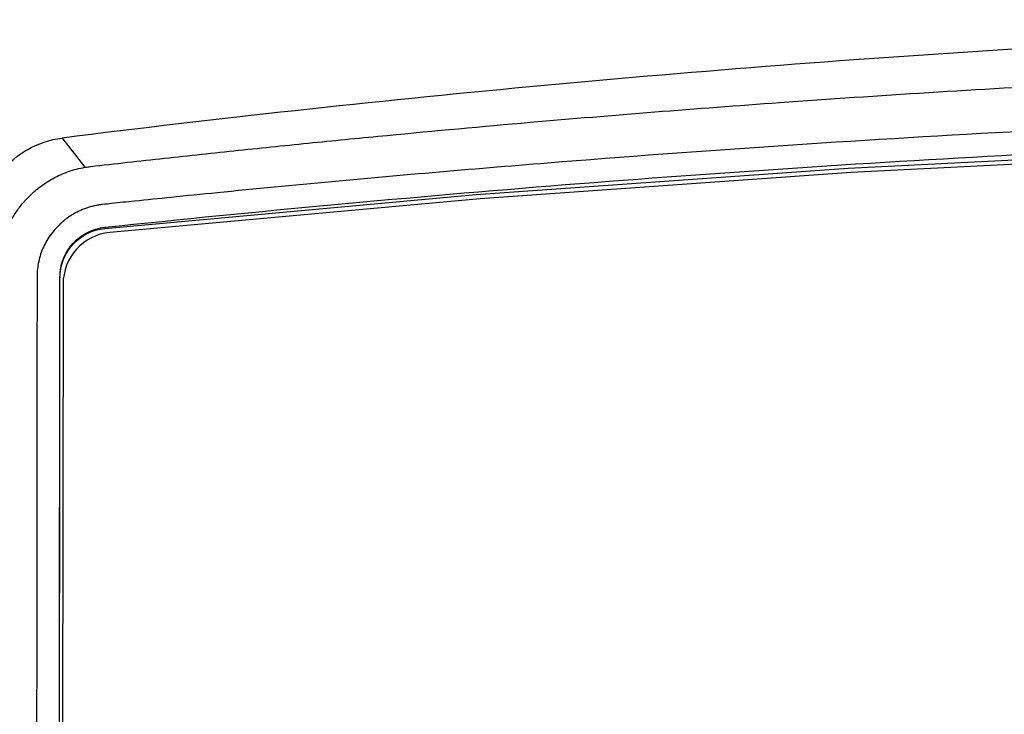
# Model space of a CAD drawing. Header units: millimetres. Extents: x 82 to 1337, y -230 to 1154.
# Tile 134 of 217: x 700 to 747, y 553 to 586. Entities that reach past the tile are written whole.
import ezdxf

# ---------------------------------------------------------------- set-up
doc = ezdxf.new("R2010")
doc.units = ezdxf.units.MM

msp = doc.modelspace()

# ---------------------------------------------------------------- linework, layer by layer
at = {"color": 7, "linetype": 'Continuous', "lineweight": 25}
for p, q in [((703.892, 576.178), (703.892, 576.125)), ((701.643, 471.626), (701.736, 573.746)), ((701.736, 573.79), (701.736, 573.746)), ((701.886, 573.447), (701.793, 471.709))]:
    msp.add_line(p, q, dxfattribs=at)
at = {"color": 7, "linetype": 'Continuous', "lineweight": 25, "flags": 128}
for points in [[(701.836, 580.464), (702.932, 579.066), (702.938, 579.059)], [(703.892, 576.125), (721.727, 577.75), (739.59, 579.014), (757.476, 579.918), (775.376, 580.46), (793.283, 580.641), (811.191, 580.46), (829.091, 579.918), (846.977, 579.014), (864.84, 577.75), (882.675, 576.125)], [(882.432, 575.932), (864.646, 577.548), (846.831, 578.806), (828.994, 579.705), (811.142, 580.244), (793.283, 580.424), (775.425, 580.244), (757.573, 579.705), (739.736, 578.806), (721.921, 577.548), (704.134, 575.932)]]:
    msp.add_lwpolyline(points, dxfattribs=at)
at = {"color": 7, "linetype": 'Continuous', "lineweight": 25}
msp.add_arc((704.386, 573.445), 2.5, 95.7647, 179.9438, dxfattribs=at)
for points, knots in [([(884.731, 580.464), (869.839, 582.324), (854.733, 583.747), (835.575, 584.943), (831.727, 585.153), (824.032, 585.513), (820.182, 585.663), (808.623, 586.023), (800.907, 586.143), (789.316, 586.142), (785.449, 586.111), (779.645, 586.019), (777.71, 585.981), (773.846, 585.89), (771.916, 585.836), (762.285, 585.533), (754.624, 585.172), (731.775, 583.74), (716.719, 582.323), (701.836, 580.464)], [0, 0, 0, 0, 0.25, 0.25, 0.3125, 0.3125, 0.375, 0.375, 0.5, 0.5, 0.5625, 0.5625, 0.59375, 0.59375, 0.625, 0.625, 0.75, 0.75, 1, 1, 1, 1]), ([(703.201, 579.097), (703.793, 579.164), (704.976, 579.298), (706.753, 579.495), (708.531, 579.687), (710.311, 579.876), (712.093, 580.061), (713.876, 580.242), (715.661, 580.419), (719.135, 580.755), (725.996, 581.382), (737.05, 582.26), (753.757, 583.307), (770.351, 583.949), (785.969, 584.204), (796.477, 584.225), (806.002, 584.124), (813.653, 583.961), (822.184, 583.702), (830.734, 583.35), (839.846, 582.862), (848.047, 582.339), (854.583, 581.856), (859.724, 581.437), (863.18, 581.139), (866.552, 580.835), (869.922, 580.516), (873.289, 580.183), (876.652, 579.836), (880.012, 579.475), (882.248, 579.223), (883.366, 579.097)], [0, 0, 0, 0, 0.0100629, 0.0201219, 0.0301772, 0.040229, 0.0502776, 0.0603233, 0.0703663, 0.0804069, 0.1189045, 0.1857486, 0.2653577, 0.39677, 0.4599044, 0.5228007, 0.5698576, 0.6168455, 0.6489875, 0.7107218, 0.7582536, 0.8001685, 0.847195, 0.8673916, 0.8862738, 0.9051737, 0.9240932, 0.9430338, 0.9619973, 0.9809855, 1, 1, 1, 1]), ([(882.786, 577.271), (882.652, 577.286), (882.299, 577.326), (881.641, 577.395), (880.726, 577.49), (879.244, 577.643), (877.141, 577.853), (874.512, 578.107), (870.823, 578.455), (866.209, 578.867), (855.093, 579.786), (838.259, 580.902), (815.633, 581.797), (793, 582.091), (770.445, 581.782), (748.036, 580.886), (729.485, 579.653), (716.618, 578.545), (710.381, 577.947), (707.226, 577.629), (705.538, 577.456), (704.438, 577.344), (703.926, 577.289), (703.781, 577.274)], [0, 0, 0, 0, 0.0022982, 0.006064, 0.0112976, 0.017999, 0.0314826, 0.0472935, 0.062917, 0.0943827, 0.1257064, 0.2511678, 0.3769091, 0.5019826, 0.6257999, 0.7502859, 0.8746779, 0.9371903, 0.9685557, 0.9811249, 0.9912123, 0.9975039, 1, 1, 1, 1]), ([(703.892, 576.178), (718.542, 577.728), (733.371, 578.911), (752.133, 579.903), (755.896, 580.077), (763.446, 580.376), (767.238, 580.501), (778.585, 580.798), (786.125, 580.895), (808.671, 580.885), (823.605, 580.481), (853.283, 578.902), (868.028, 577.727), (882.675, 576.178)], [0, 0, 0, 0, 0.25, 0.25, 0.3125, 0.3125, 0.375, 0.375, 0.5, 0.5, 0.75, 0.75, 1, 1, 1, 1]), ([(697.619, 575.354), (697.63, 575.967), (697.735, 576.564), (698.138, 577.724), (698.427, 578.255), (698.998, 578.968), (699.208, 579.186), (699.659, 579.576), (699.902, 579.75), (700.686, 580.202), (701.244, 580.39), (701.836, 580.464)], [0, 0, 0, 0, 0.25, 0.25, 0.5, 0.5, 0.625, 0.625, 0.75, 0.75, 1, 1, 1, 1]), ([(698.769, 574.08), (698.77, 574.155), (698.772, 574.306), (698.787, 574.535), (698.813, 574.767), (698.85, 575.001), (698.899, 575.239), (698.961, 575.477), (699.036, 575.717), (699.125, 575.958), (699.228, 576.197), (699.345, 576.436), (699.478, 576.673), (699.626, 576.906), (699.79, 577.134), (699.983, 577.374), (700.209, 577.621), (700.472, 577.872), (700.76, 578.109), (701.072, 578.329), (701.406, 578.53), (701.762, 578.707), (702.138, 578.857), (702.532, 578.98), (702.802, 579.032), (702.938, 579.059)], [0, 0, 0, 0, 0.031544, 0.063642, 0.096316, 0.129587, 0.163477, 0.198004, 0.233188, 0.269045, 0.305591, 0.342842, 0.380813, 0.419518, 0.458968, 0.499178, 0.549059, 0.600349, 0.653064, 0.707218, 0.762824, 0.819894, 0.87844, 0.938472, 1, 1, 1, 1]), ([(702.938, 579.059), (702.982, 579.066), (703.068, 579.08), (703.157, 579.092), (703.201, 579.097)], [0, 0, 0, 0, 0.50626, 1, 1, 1, 1]), ([(703.781, 577.274), (703.714, 577.265), (703.58, 577.246), (703.384, 577.207), (703.192, 577.158), (703.006, 577.1), (702.825, 577.032), (702.648, 576.954), (702.477, 576.867), (702.311, 576.771), (702.15, 576.664), (701.995, 576.549), (701.844, 576.423), (701.699, 576.288), (701.518, 576.102), (701.314, 575.86), (701.106, 575.552), (700.935, 575.228), (700.802, 574.889), (700.708, 574.535), (700.648, 574.165), (700.64, 573.914), (700.636, 573.786)], [0, 0, 0, 0, 0.040367, 0.080016, 0.119048, 0.157569, 0.195689, 0.233521, 0.271181, 0.308786, 0.346455, 0.384306, 0.422453, 0.461011, 0.500088, 0.573666, 0.645058, 0.715115, 0.784734, 0.854832, 0.926306, 1, 1, 1, 1]), ([(701.736, 573.79), (701.736, 573.94), (701.75, 574.087), (701.805, 574.378), (701.846, 574.522), (701.955, 574.799), (702.021, 574.931), (702.177, 575.181), (702.268, 575.301), (702.466, 575.517), (702.574, 575.615), (702.808, 575.792), (702.933, 575.87), (703.321, 576.065), (703.603, 576.148), (703.892, 576.178)], [0, 0, 0, 0, 0.125, 0.125, 0.25, 0.25, 0.375, 0.375, 0.5, 0.5, 0.625, 0.625, 0.75, 0.75, 1, 1, 1, 1]), ([(701.736, 573.746), (701.736, 573.893), (701.75, 574.039), (701.803, 574.326), (701.844, 574.468), (701.95, 574.743), (702.015, 574.874), (702.168, 575.122), (702.257, 575.241), (702.454, 575.459), (702.561, 575.557), (702.794, 575.735), (702.92, 575.814), (703.182, 575.946), (703.317, 575.999), (703.599, 576.082), (703.745, 576.11), (703.892, 576.125)], [0, 0, 0, 0, 0.125, 0.125, 0.25, 0.25, 0.375, 0.375, 0.5, 0.5, 0.625, 0.625, 0.75, 0.75, 0.875, 0.875, 1, 1, 1, 1]), ([(700.636, 573.786), (700.635, 573.514), (700.636, 573.243), (700.635, 572.7), (700.635, 572.428), (700.634, 571.614), (700.633, 571.07), (700.632, 569.441), (700.631, 568.355), (700.628, 565.096), (700.626, 562.923), (700.62, 556.405), (700.616, 552.059), (700.604, 539.018), (700.596, 530.323), (700.572, 504.233), (700.555, 486.834), (700.541, 469.431)], [0, 0, 0, 0, 0.007812, 0.007812, 0.015625, 0.015625, 0.03125, 0.03125, 0.0625, 0.0625, 0.125, 0.125, 0.25, 0.25, 0.5, 0.5, 1, 1, 1, 1])]:
    msp.add_open_spline(points, degree=3, knots=knots, dxfattribs=at)
msp.add_open_spline([(701.642, 471.553), (701.674, 505.655), (701.705, 539.734), (701.736, 573.79)], degree=3, dxfattribs=at)

doc.saveas('drawing.dxf')
